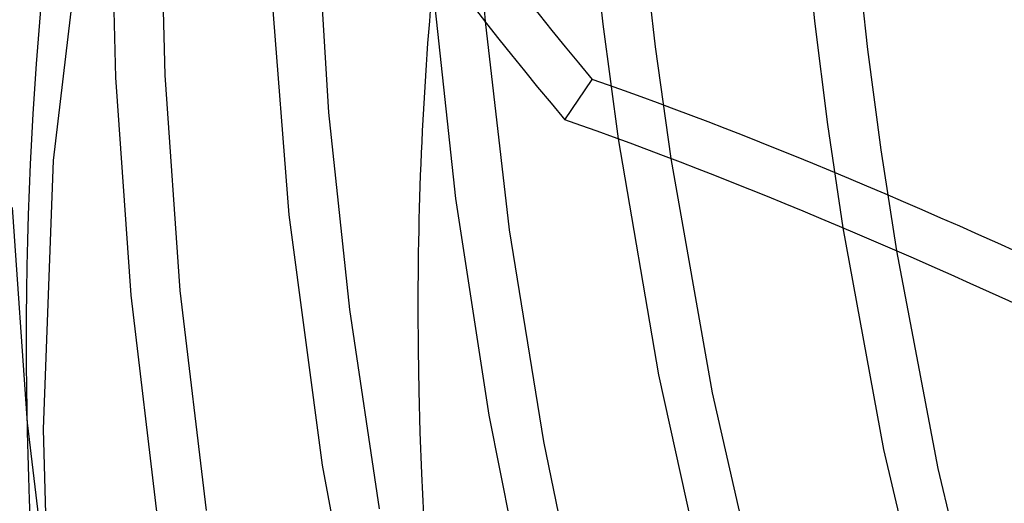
# Model space of a CAD drawing. Header units: millimetres. Extents: x -236 to 238, y -282 to 277.
# Tile 14 of 48: x -192 to -146, y 41 to 64. Entities that reach past the tile are written whole.
import ezdxf

# ---------------------------------------------------------------- set-up
doc = ezdxf.new("R2010")
doc.units = ezdxf.units.MM
doc.layers.add('HIDDEN', color=7, linetype='Continuous')
doc.layers.add('THICK', color=7, linetype='Continuous')

msp = doc.modelspace()

# ---------------------------------------------------------------- linework, layer by layer
at = {"layer": 'HIDDEN'}
for p, q in [((-187.677, 69.966), (-187.454, 60.886)), ((-185.357, 69.969), (-185.136, 60.994)), ((-189.007, 68.831), (-190.39, 56.985)), ((-165.074, 68.773), (-164.486, 63.407)), ((-154.987, 68.335), (-154.5, 63.535)), ((-177.977, 68.163), (-177.41, 59.237)), ((-162.623, 67.582), (-162.015, 62.339)), ((-170.33, 66.969), (-170.038, 63.529)), ((-152.521, 66.884), (-152.008, 62.202)), ((-180.198, 66.009), (-179.282, 54.415)), ((-164.486, 63.407), (-163.761, 57.997)), ((-154.5, 63.535), (-153.894, 58.682)), ((-162.015, 62.339), (-161.276, 57.068)), ((-152.008, 62.202), (-151.383, 57.483)), ((-187.454, 60.886), (-186.729, 50.64)), ((-185.136, 60.994), (-184.42, 50.859)), ((-166.282, 58.901), (-164.983, 60.799)), ((-177.41, 59.237), (-176.427, 49.967)), ((-153.894, 58.682), (-153.171, 53.801)), ((-151.383, 57.483), (-150.643, 52.718)), ((-190.39, 56.985), (-190.873, 44.316)), ((-192.336, 54.759), (-191.62, 44.623)), ((-179.282, 54.415), (-177.718, 42.63)), ((-186.729, 50.64), (-185.487, 40.169)), ((-184.42, 50.859), (-183.191, 40.496)), ((-176.427, 49.967), (-175.026, 40.564)), ((-191.62, 44.623), (-190.391, 34.26)), ((-190.873, 44.316), (-190.603, 34.61)), ((-177.718, 42.63), (-175.482, 30.617))]:
    msp.add_line(p, q, dxfattribs=at)
for centre, major_axis, ratio, start_param, end_param in [((-18.9, -16.368), (-133.549, 154.21), 0.75, 0.054546, 0.713724), ((-36.45, -31.567), (-133.549, 154.21), 0.75, 0, 2.284521), ((-6, -5.196), (140.353, -162.066), 0.75, -2.843198, -2.427868), ((-18.501, -15.635), (-161.777, 110.654), 0.182859, 0.000001, 0.578967), ((-64.947, -27.517), (132.063, -90.33), 0.182859, 1.998228, 2.545761), ((-6, -5.196), (140.353, -162.066), 0.75, -2.427868, -1.7085)]:
    msp.add_ellipse(centre, major_axis=major_axis, ratio=ratio, start_param=start_param, end_param=end_param, dxfattribs=at)
at = {"layer": 'THICK'}
for p, q in [((-172.517, 65.222), (-171.435, 55.183)), ((-170.038, 63.529), (-168.897, 53.72)), ((-163.761, 57.997), (-161.857, 46.879)), ((-161.276, 57.068), (-159.324, 46.036)), ((-171.435, 55.183), (-169.866, 44.989)), ((-168.897, 53.72), (-167.283, 43.735)), ((-153.171, 53.801), (-151.25, 43.372)), ((-150.643, 52.718), (-148.689, 42.474)), ((-161.857, 46.879), (-159.364, 35.592)), ((-159.324, 46.036), (-156.785, 34.838)), ((-169.866, 44.989), (-167.8, 34.639)), ((-167.283, 43.735), (-165.188, 33.601)), ((-151.25, 43.372), (-148.786, 32.798)), ((-148.689, 42.474), (-146.204, 32.092))]:
    msp.add_line(p, q, dxfattribs=at)
for centre, major_axis, ratio, start_param, end_param in [((-6, -5.196), (140.353, -162.066), 0.75, 0.713724, 3.439987), ((-45, -38.971), (130.931, -151.186), 0.75, 0.713724, 3.141593), ((-45, -38.971), (-134.204, 154.965), 0.75, -0.066503, 2.284521), ((-45, -38.971), (130.931, -151.186), 0.75, -3.141592, -2.427868), ((-156.094, 46.736), (-132.063, 90.33), 0.182859, -1.872042, -1.305988), ((-19.799, -17.534), (161.777, -110.654), 0.182859, -3.141592, -2.562625), ((-157.392, 44.837), (132.063, -90.33), 0.182859, 1.269551, 1.835604), ((0, 0), (-130.931, 151.186), 0.75, 0.616304, 0.713724), ((-66.246, -29.416), (132.063, -90.33), 0.182859, 1.998228, 2.545761), ((0, 0), (-130.931, 151.186), 0.75, 0.713724, 1.420953)]:
    msp.add_ellipse(centre, major_axis=major_axis, ratio=ratio, start_param=start_param, end_param=end_param, dxfattribs=at)

doc.saveas('drawing.dxf')
